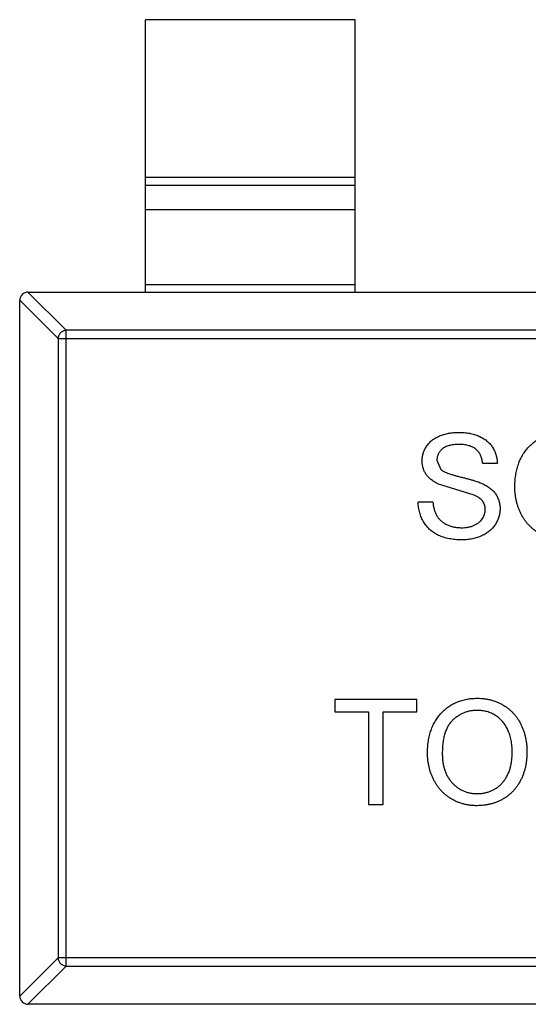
# Model space of a CAD drawing. Header units: inches. Extents: x -39 to 331, y -154 to 45.
# Tile 101 of 120: x 300.91 to 302.12, y -77.28 to -74.93. Entities that reach past the tile are written whole.
import ezdxf

# ---------------------------------------------------------------- set-up
doc = ezdxf.new("R2010")
doc.units = ezdxf.units.IN
doc.header["$LTSCALE"] = 1.21
doc.header["$MEASUREMENT"] = 0
doc.layers.get('0').update_dxf_attribs({"linetype": 'CONTINUOUS'})

msp = doc.modelspace()

# ---------------------------------------------------------------- linework, layer by layer
at = {"color": 6, "linetype": 'Continuous'}
for p, q in [((301.7053, -74.9309), (301.2053, -74.9309)), ((301.2053, -75.5809), (301.2053, -74.9309)), ((301.7053, -75.5809), (301.7053, -74.9309)), ((301.2053, -75.307), (301.7053, -75.307)), ((301.7053, -75.3268), (301.2053, -75.3268)), ((301.7053, -75.3849), (301.2053, -75.3849)), ((301.2053, -75.5631), (301.7053, -75.5631)), ((300.925, -75.5809), (301.0164, -75.6723)), ((300.9253, -75.5809), (303.8853, -75.5809)), ((300.9967, -75.692), (300.9053, -75.6006)), ((300.9053, -77.2609), (300.9053, -75.6009)), ((300.9967, -75.692), (303.8139, -75.692)), ((300.9967, -75.692), (300.9967, -77.1698)), ((303.7942, -75.6723), (301.0164, -75.6723)), ((301.0164, -77.1895), (301.0164, -75.6723)), ((301.9005, -75.982), (301.9095, -76.0041)), ((302.0095, -75.9896), (302.0447, -75.9896)), ((301.9893, -76.0661), (301.9022, -76.0384)), ((301.8909, -76.0825), (301.8556, -76.0825)), ((301.8524, -76.5537), (301.6569, -76.5537)), ((301.6569, -76.5537), (301.6569, -76.5825)), ((301.8524, -76.5825), (301.8524, -76.5537)), ((301.6569, -76.5825), (301.737, -76.5825)), ((301.737, -76.5825), (301.737, -76.8037)), ((301.7723, -76.5825), (301.8524, -76.5825)), ((301.7723, -76.8037), (301.7723, -76.5825)), ((301.737, -76.8037), (301.7723, -76.8037)), ((300.9053, -77.2612), (300.9967, -77.1698)), ((303.8139, -77.1698), (300.9967, -77.1698)), ((301.0164, -77.1895), (300.925, -77.2809)), ((301.0164, -77.1895), (303.7942, -77.1895)), ((303.8853, -77.2809), (300.9253, -77.2809))]:
    msp.add_line(p, q, dxfattribs=at)
for centre, start, end in [((300.9253, -75.6009), 90, 180), ((300.9253, -77.2609), 180, 270)]:
    msp.add_arc(centre, 0.02, start, end, dxfattribs=at)
for points, knots in [([(301.0164, -75.6723), (301.0139, -75.6724), (301.0088, -75.6735), (301.0023, -75.6779), (300.9979, -75.6844), (300.9968, -75.6895), (300.9967, -75.692)], [0, 0, 0, 0, 0.249032, 0.5, 0.750968, 1, 1, 1, 1]), ([(301.8653, -75.9843), (301.8654, -75.9812), (301.8656, -75.9751), (301.8677, -75.966), (301.8711, -75.9573), (301.8749, -75.9504), (301.8786, -75.9452), (301.8817, -75.9414), (301.8851, -75.9379), (301.8888, -75.9347), (301.8929, -75.9317), (301.8972, -75.9289), (301.9019, -75.9265), (301.9085, -75.9235), (301.9173, -75.9204), (301.9284, -75.9178), (301.94, -75.9162), (301.948, -75.916), (301.952, -75.9159)], [0, 0, 0, 0, 0.074995, 0.149165, 0.223664, 0.300412, 0.33957, 0.378921, 0.418096, 0.45823, 0.498427, 0.539708, 0.582216, 0.625824, 0.715481, 0.807384, 0.901634, 1, 1, 1, 1]), ([(301.952, -75.9159), (301.9565, -75.916), (301.9651, -75.9162), (301.9777, -75.9178), (301.9895, -75.9206), (301.9987, -75.9238), (302.0055, -75.927), (302.0103, -75.9295), (302.0148, -75.9324), (302.0189, -75.9356), (302.0229, -75.9389), (302.0264, -75.9426), (302.0297, -75.9465), (302.0336, -75.9521), (302.0379, -75.9594), (302.0415, -75.969), (302.044, -75.9791), (302.0445, -75.986), (302.0447, -75.9896)], [0, 0, 0, 0, 0.100475, 0.195644, 0.286083, 0.372983, 0.415026, 0.456052, 0.495939, 0.535566, 0.574087, 0.612519, 0.651081, 0.689513, 0.766237, 0.84235, 0.919974, 1, 1, 1, 1]), ([(302.0864, -76.0474), (302.0865, -76.0424), (302.0867, -76.0326), (302.0882, -76.0184), (302.0908, -76.005), (302.0945, -75.9925), (302.0991, -75.9807), (302.1048, -75.9698), (302.1116, -75.9598), (302.1194, -75.9506), (302.128, -75.9425), (302.1372, -75.9353), (302.147, -75.9293), (302.1575, -75.9244), (302.1686, -75.9205), (302.1802, -75.9179), (302.1925, -75.9162), (302.2009, -75.916), (302.2051, -75.9159)], [0, 0, 0, 0, 0.075226, 0.146575, 0.2145, 0.27953, 0.342403, 0.403496, 0.463762, 0.523864, 0.583252, 0.641302, 0.698898, 0.756295, 0.814628, 0.874325, 0.935783, 1, 1, 1, 1]), ([(301.9534, -75.9447), (301.9512, -75.9447), (301.9469, -75.9448), (301.9407, -75.9453), (301.9349, -75.9462), (301.9296, -75.9474), (301.9248, -75.9489), (301.9204, -75.9507), (301.9166, -75.953), (301.9131, -75.9556), (301.9102, -75.9584), (301.9076, -75.9614), (301.9054, -75.9644), (301.9036, -75.9677), (301.9022, -75.9711), (301.9013, -75.9746), (301.9006, -75.9783), (301.9005, -75.9807), (301.9005, -75.982)], [0, 0, 0, 0, 0.091511, 0.177143, 0.257108, 0.331198, 0.400592, 0.465625, 0.526973, 0.585443, 0.641399, 0.695044, 0.746782, 0.796959, 0.847545, 0.897439, 0.947649, 1, 1, 1, 1]), ([(302.0095, -75.9896), (302.0093, -75.9878), (302.0088, -75.9843), (302.0077, -75.9792), (302.0062, -75.9745), (302.0044, -75.9701), (302.0023, -75.9661), (301.9997, -75.9624), (301.9968, -75.959), (301.9936, -75.956), (301.99, -75.9533), (301.9859, -75.951), (301.9815, -75.9491), (301.9767, -75.9475), (301.9714, -75.9462), (301.9658, -75.9453), (301.9597, -75.9448), (301.9556, -75.9448), (301.9534, -75.9447)], [0, 0, 0, 0, 0.067155, 0.131403, 0.192732, 0.251253, 0.307704, 0.362699, 0.417778, 0.472304, 0.527873, 0.58523, 0.645057, 0.707952, 0.774434, 0.84494, 0.920404, 1, 1, 1, 1]), ([(301.9022, -76.0384), (301.8992, -76.0368), (301.8935, -76.0337), (301.8859, -76.0282), (301.8795, -76.0221), (301.8742, -76.0154), (301.8702, -76.0083), (301.8674, -76.0006), (301.8655, -75.9926), (301.8653, -75.9871), (301.8653, -75.9843)], [0, 0, 0, 0, 0.144805, 0.279512, 0.406394, 0.527502, 0.645393, 0.761885, 0.878942, 1, 1, 1, 1]), ([(301.9095, -76.0041), (301.9103, -76.0048), (301.9123, -76.0065), (301.9158, -76.0086), (301.9203, -76.0108), (301.9256, -76.013), (301.9318, -76.0152), (301.9388, -76.0174), (301.9468, -76.0197), (301.9554, -76.0218), (301.9641, -76.024), (301.9724, -76.0262), (301.9799, -76.0282), (301.9868, -76.0302), (301.9931, -76.0321), (301.9986, -76.0341), (302.0034, -76.0358), (302.0064, -76.0371), (302.0078, -76.0377)], [0, 0, 0, 0, 0.032743, 0.07241, 0.119611, 0.174673, 0.237345, 0.308352, 0.38763, 0.474784, 0.563332, 0.645136, 0.720203, 0.789134, 0.851497, 0.907331, 0.956969, 1, 1, 1, 1]), ([(302.0078, -76.0377), (302.0096, -76.0385), (302.0131, -76.0401), (302.0181, -76.0429), (302.0228, -76.0458), (302.0271, -76.0488), (302.031, -76.0521), (302.0345, -76.0555), (302.0378, -76.0591), (302.0406, -76.0629), (302.0431, -76.0667), (302.0453, -76.0708), (302.047, -76.075), (302.0486, -76.0793), (302.0497, -76.0838), (302.0506, -76.0885), (302.0511, -76.0932), (302.0511, -76.0965), (302.0512, -76.0981)], [0, 0, 0, 0, 0.074931, 0.147078, 0.216364, 0.282503, 0.346688, 0.408836, 0.469262, 0.528432, 0.587001, 0.644416, 0.702189, 0.759767, 0.81849, 0.877633, 0.93802, 1, 1, 1, 1]), ([(302.0159, -76.0998), (302.0158, -76.098), (302.0156, -76.0945), (302.0146, -76.0893), (302.0125, -76.0846), (302.0099, -76.0802), (302.0062, -76.0761), (302.0015, -76.0723), (301.9958, -76.0689), (301.9915, -76.067), (301.9893, -76.0661)], [0, 0, 0, 0, 0.117768, 0.230176, 0.339843, 0.450625, 0.566943, 0.696021, 0.839438, 1, 1, 1, 1]), ([(302.205, -76.1723), (302.2021, -76.1722), (302.1964, -76.1721), (302.188, -76.1713), (302.1798, -76.17), (302.1718, -76.1682), (302.1641, -76.1658), (302.1566, -76.1628), (302.1493, -76.1594), (302.1424, -76.1555), (302.1357, -76.1511), (302.1294, -76.1463), (302.1236, -76.1411), (302.1182, -76.1354), (302.1131, -76.1295), (302.1085, -76.1231), (302.1043, -76.1164), (302.1006, -76.1092), (302.0972, -76.1019), (302.0944, -76.0944), (302.0919, -76.0869), (302.0899, -76.0792), (302.0883, -76.0713), (302.0873, -76.0635), (302.0865, -76.0554), (302.0864, -76.0501), (302.0864, -76.0474)], [0, 0, 0, 0, 0.044697, 0.088534, 0.131409, 0.173814, 0.215715, 0.257247, 0.298848, 0.340604, 0.382029, 0.42297, 0.463632, 0.504048, 0.544591, 0.584964, 0.626265, 0.667979, 0.709943, 0.751382, 0.792619, 0.833948, 0.875008, 0.916446, 0.957907, 1, 1, 1, 1]), ([(301.9604, -76.1723), (301.9576, -76.1722), (301.9523, -76.1722), (301.9445, -76.1717), (301.937, -76.1709), (301.9298, -76.1698), (301.923, -76.1682), (301.9165, -76.1664), (301.9103, -76.1644), (301.9045, -76.1619), (301.899, -76.1591), (301.8938, -76.156), (301.8889, -76.1525), (301.8843, -76.1487), (301.88, -76.1446), (301.8761, -76.1401), (301.8724, -76.1353), (301.869, -76.1302), (301.8661, -76.1249), (301.8634, -76.1194), (301.8611, -76.1136), (301.8593, -76.1077), (301.8578, -76.1017), (301.8567, -76.0955), (301.8559, -76.0891), (301.8557, -76.0847), (301.8556, -76.0825)], [0, 0, 0, 0, 0.052493, 0.102825, 0.151397, 0.198033, 0.242876, 0.285999, 0.327849, 0.368395, 0.407852, 0.446838, 0.485166, 0.523341, 0.561602, 0.59992, 0.638496, 0.677791, 0.71729, 0.756605, 0.796068, 0.835886, 0.875714, 0.916263, 0.95776, 1, 1, 1, 1]), ([(301.8909, -76.0825), (301.8913, -76.0857), (301.892, -76.0918), (301.8941, -76.1004), (301.8968, -76.1081), (301.9001, -76.1151), (301.9045, -76.1213), (301.9098, -76.1268), (301.9162, -76.1316), (301.9235, -76.1358), (301.9316, -76.1392), (301.9402, -76.1417), (301.9494, -76.1431), (301.9556, -76.1433), (301.9588, -76.1434)], [0, 0, 0, 0, 0.093796, 0.180188, 0.260363, 0.334847, 0.407093, 0.481448, 0.559271, 0.64227, 0.728586, 0.815978, 0.906035, 1, 1, 1, 1]), ([(301.9588, -76.1434), (301.9616, -76.1434), (301.9671, -76.1433), (301.9751, -76.142), (301.9826, -76.1403), (301.9895, -76.1377), (301.9958, -76.1345), (302.0012, -76.1306), (302.0058, -76.1263), (302.0095, -76.1213), (302.0123, -76.1161), (302.0144, -76.1108), (302.0157, -76.1053), (302.0158, -76.1016), (302.0159, -76.0998)], [0, 0, 0, 0, 0.105584, 0.205868, 0.300947, 0.393002, 0.480949, 0.562874, 0.641461, 0.717742, 0.791772, 0.862716, 0.931777, 1, 1, 1, 1]), ([(302.0512, -76.0981), (302.051, -76.1014), (302.0508, -76.1079), (302.0485, -76.1174), (302.045, -76.1267), (302.0409, -76.134), (302.037, -76.1397), (302.0338, -76.1437), (302.0302, -76.1474), (302.0263, -76.151), (302.0221, -76.1543), (302.0176, -76.1573), (302.0128, -76.1601), (302.0059, -76.1635), (301.9968, -76.1671), (301.9852, -76.17), (301.973, -76.172), (301.9646, -76.1722), (301.9604, -76.1723)], [0, 0, 0, 0, 0.074816, 0.148535, 0.223872, 0.301297, 0.340894, 0.38034, 0.420127, 0.45995, 0.500831, 0.541907, 0.584439, 0.62808, 0.717267, 0.80786, 0.901925, 1, 1, 1, 1]), ([(301.8781, -76.682), (301.8782, -76.677), (301.8783, -76.6672), (301.8799, -76.653), (301.8825, -76.6396), (301.8862, -76.6271), (301.8908, -76.6154), (301.8965, -76.6044), (301.9033, -76.5944), (301.911, -76.5853), (301.9197, -76.5771), (301.9289, -76.5699), (301.9387, -76.5639), (301.9492, -76.559), (301.9602, -76.5552), (301.9719, -76.5525), (301.9842, -76.5508), (301.9925, -76.5506), (301.9968, -76.5505)], [0, 0, 0, 0, 0.075226, 0.146575, 0.2145, 0.27953, 0.342403, 0.403496, 0.463762, 0.523864, 0.583252, 0.641302, 0.698898, 0.756295, 0.814628, 0.874325, 0.935783, 1, 1, 1, 1]), ([(301.9968, -76.5505), (301.9996, -76.5505), (302.0052, -76.5506), (302.0135, -76.5514), (302.0216, -76.5527), (302.0295, -76.5545), (302.0371, -76.5568), (302.0446, -76.5596), (302.0518, -76.563), (302.0588, -76.5668), (302.0654, -76.5711), (302.0717, -76.5758), (302.0776, -76.581), (302.0831, -76.5864), (302.0881, -76.5924), (302.0928, -76.5987), (302.0971, -76.6055), (302.1009, -76.6126), (302.1043, -76.62), (302.1072, -76.6278), (302.1097, -76.6357), (302.1118, -76.6439), (302.1133, -76.6524), (302.1145, -76.6611), (302.1151, -76.67), (302.1152, -76.676), (302.1153, -76.6791)], [0, 0, 0, 0, 0.043099, 0.085587, 0.126908, 0.167967, 0.20845, 0.249025, 0.289281, 0.33001, 0.370598, 0.410466, 0.450033, 0.489688, 0.529116, 0.569037, 0.609703, 0.650759, 0.692509, 0.734219, 0.776707, 0.819552, 0.863351, 0.907839, 0.953334, 1, 1, 1, 1]), ([(301.997, -76.5793), (301.9942, -76.5794), (301.9887, -76.5795), (301.9805, -76.5807), (301.9726, -76.5825), (301.9651, -76.5851), (301.9578, -76.5885), (301.9509, -76.5926), (301.9442, -76.5974), (301.9379, -76.603), (301.932, -76.6094), (301.927, -76.617), (301.9228, -76.6255), (301.9192, -76.6349), (301.9166, -76.6454), (301.9147, -76.6569), (301.9135, -76.6693), (301.9134, -76.6779), (301.9133, -76.6824)], [0, 0, 0, 0, 0.055943, 0.110382, 0.164048, 0.216759, 0.269601, 0.323009, 0.377581, 0.433449, 0.490922, 0.550625, 0.613117, 0.679861, 0.751358, 0.828261, 0.910795, 1, 1, 1, 1]), ([(302.08, -76.6788), (302.08, -76.6764), (302.0799, -76.6715), (302.0794, -76.6644), (302.0787, -76.6574), (302.0776, -76.6507), (302.0761, -76.6443), (302.0744, -76.6381), (302.0724, -76.6321), (302.07, -76.6264), (302.0674, -76.621), (302.0644, -76.6158), (302.0611, -76.611), (302.0576, -76.6065), (302.0538, -76.6023), (302.0496, -76.5984), (302.0452, -76.5949), (302.0405, -76.5916), (302.0356, -76.5887), (302.0305, -76.5862), (302.0253, -76.584), (302.0199, -76.5824), (302.0144, -76.581), (302.0088, -76.58), (302.0029, -76.5795), (301.999, -76.5794), (301.997, -76.5793)], [0, 0, 0, 0, 0.050852, 0.099752, 0.147438, 0.194086, 0.239171, 0.28334, 0.326577, 0.368936, 0.410572, 0.451051, 0.490877, 0.530044, 0.568937, 0.607578, 0.64642, 0.685679, 0.724799, 0.763513, 0.802173, 0.84074, 0.879649, 0.919071, 0.959098, 1, 1, 1, 1]), ([(301.9965, -76.778), (301.9995, -76.778), (302.0053, -76.7778), (302.0139, -76.7766), (302.022, -76.7745), (302.0298, -76.7718), (302.0371, -76.768), (302.044, -76.7636), (302.0505, -76.7583), (302.0566, -76.7523), (302.0621, -76.7454), (302.067, -76.738), (302.0709, -76.7297), (302.0744, -76.7209), (302.0769, -76.7113), (302.0787, -76.7011), (302.0798, -76.6902), (302.0799, -76.6827), (302.08, -76.6788)], [0, 0, 0, 0, 0.061055, 0.119545, 0.176806, 0.232956, 0.288583, 0.344667, 0.401662, 0.46054, 0.520477, 0.581213, 0.643431, 0.707961, 0.775371, 0.846414, 0.921152, 1, 1, 1, 1]), ([(302.1153, -76.6791), (302.1152, -76.6822), (302.1151, -76.6883), (302.1144, -76.6974), (302.1132, -76.7062), (302.1116, -76.7148), (302.1094, -76.7231), (302.1068, -76.7312), (302.1037, -76.739), (302.1001, -76.7466), (302.0961, -76.7537), (302.0917, -76.7605), (302.0869, -76.7668), (302.0817, -76.7728), (302.0761, -76.7782), (302.0701, -76.7831), (302.0637, -76.7877), (302.0569, -76.7917), (302.0499, -76.7952), (302.0427, -76.7983), (302.0354, -76.801), (302.0279, -76.8032), (302.0203, -76.8048), (302.0125, -76.806), (302.0046, -76.8067), (301.9993, -76.8068), (301.9967, -76.8069)], [0, 0, 0, 0, 0.04756, 0.093962, 0.139112, 0.183626, 0.227457, 0.270703, 0.313611, 0.35626, 0.398366, 0.439557, 0.480045, 0.519888, 0.559658, 0.599421, 0.639208, 0.679668, 0.72002, 0.759859, 0.79956, 0.839199, 0.878956, 0.918794, 0.959083, 1, 1, 1, 1]), ([(301.9967, -76.8069), (301.9938, -76.8068), (301.9881, -76.8068), (301.9797, -76.8059), (301.9715, -76.8046), (301.9635, -76.8028), (301.9558, -76.8004), (301.9483, -76.7974), (301.941, -76.7941), (301.934, -76.7901), (301.9274, -76.7857), (301.9211, -76.7809), (301.9152, -76.7757), (301.9098, -76.77), (301.9047, -76.7641), (301.9002, -76.7577), (301.8959, -76.751), (301.8922, -76.7439), (301.8889, -76.7365), (301.886, -76.729), (301.8835, -76.7215), (301.8816, -76.7138), (301.88, -76.706), (301.8789, -76.6981), (301.8782, -76.6901), (301.8781, -76.6847), (301.8781, -76.682)], [0, 0, 0, 0, 0.044697, 0.088534, 0.131409, 0.173814, 0.215715, 0.257247, 0.298848, 0.340604, 0.382029, 0.42297, 0.463632, 0.504048, 0.544591, 0.584964, 0.626265, 0.667979, 0.709943, 0.751382, 0.792619, 0.833948, 0.875008, 0.916446, 0.957907, 1, 1, 1, 1]), ([(301.9133, -76.6824), (301.9134, -76.686), (301.9135, -76.693), (301.9147, -76.7033), (301.9165, -76.713), (301.919, -76.7221), (301.9224, -76.7306), (301.9265, -76.7385), (301.9313, -76.7458), (301.9369, -76.7525), (301.943, -76.7585), (301.9495, -76.7638), (301.9564, -76.7681), (301.9637, -76.7718), (301.9714, -76.7746), (301.9794, -76.7766), (301.9878, -76.7778), (301.9936, -76.778), (301.9965, -76.778)], [0, 0, 0, 0, 0.075964, 0.148125, 0.217201, 0.2833, 0.347202, 0.4093, 0.470426, 0.531588, 0.591739, 0.650258, 0.707303, 0.764208, 0.821148, 0.879119, 0.938423, 1, 1, 1, 1]), ([(300.9967, -77.1698), (300.9968, -77.1723), (300.9979, -77.1774), (301.0023, -77.1838), (301.0088, -77.1882), (301.0139, -77.1894), (301.0164, -77.1895)], [0, 0, 0, 0, 0.249032, 0.5, 0.750968, 1, 1, 1, 1])]:
    msp.add_open_spline(points, degree=3, knots=knots, dxfattribs=at)

doc.saveas('drawing.dxf')
